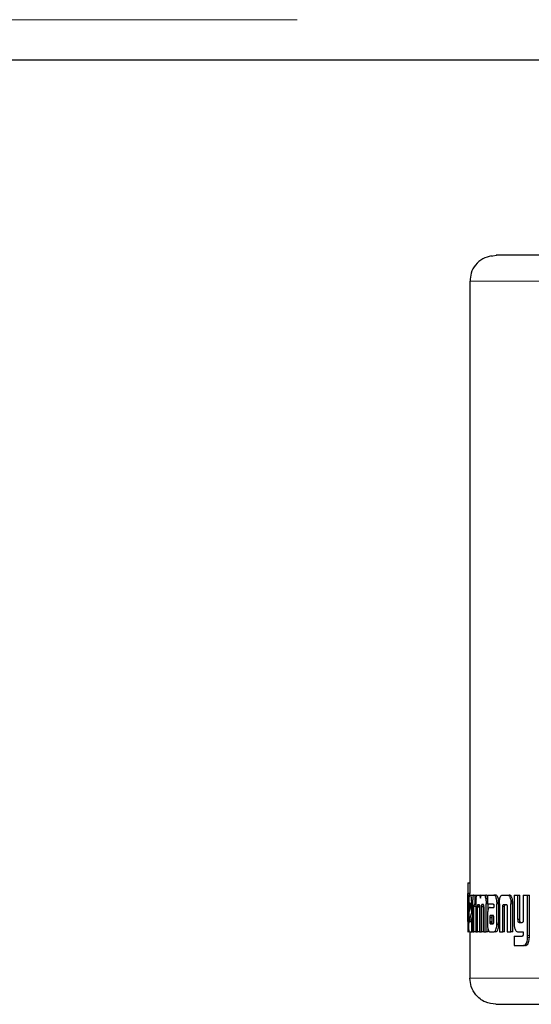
# Model space of a CAD drawing. Header units: millimetres. Extents: x 18 to 260, y 57 to 148.
# Tile 76 of 80: x 256.39 to 257.41, y 57.92 to 59.88. Entities that reach past the tile are written whole.
import ezdxf

# ---------------------------------------------------------------- set-up
doc = ezdxf.new("R2010")
doc.units = ezdxf.units.MM
doc.linetypes.add('PHANTOM', pattern=[12.7, 6.35, -1.27, 1.27, -1.27, 1.27, -1.27])

msp = doc.modelspace()

# ---------------------------------------------------------------- linework, layer by layer
at = {"color": 8, "linetype": 'PHANTOM', "lineweight": 18}
for p, q in [((232.8164, 59.8796), (258.9364, 59.8796)), ((257.3433, 59.4105), (257.3333, 59.4086)), ((257.29, 59.3585), (257.6695, 59.3585)), ((257.3754, 58.1185), (257.3718, 58.1185)), ((257.288, 58.0875), (257.2873, 58.0875)), ((257.3296, 58.0905), (257.3335, 58.0905)), ((257.3299, 58.0805), (257.3338, 58.0805)), ((257.3476, 58.0799), (257.3438, 58.0799)), ((257.4087, 58.0552), (257.4051, 58.0552)), ((257.4085, 58.0516), (257.405, 58.0516)), ((257.4293, 57.9704), (257.29, 57.9704))]:
    msp.add_line(p, q, dxfattribs=at)
at = {"color": 7, "linetype": 'Continuous', "lineweight": 25}
for p, q in [((232.8164, 59.7996), (258.9364, 59.7996)), ((257.29, 59.3585), (257.29, 58.1603)), ((257.286, 58.16), (257.286, 58.063)), ((257.2861, 58.1603), (257.2861, 58.16)), ((257.2861, 58.1603), (257.287, 58.1603)), ((257.287, 58.1393), (257.287, 58.1603)), ((257.287, 58.1603), (257.291, 58.1603)), ((257.291, 58.1393), (257.291, 58.1603)), ((257.286, 58.0878), (257.286, 58.1352)), ((257.29, 58.1352), (257.286, 58.1352)), ((257.2861, 58.1393), (257.287, 58.1393)), ((257.291, 58.1393), (257.287, 58.1393)), ((257.2892, 58.136), (257.2918, 58.136)), ((257.2918, 58.136), (257.2958, 58.136)), ((257.296, 58.1359), (257.2958, 58.136)), ((257.2982, 58.136), (257.3002, 58.136)), ((257.3002, 58.136), (257.3002, 58.1174)), ((257.3002, 58.136), (257.3042, 58.136)), ((257.3052, 58.136), (257.308, 58.136)), ((257.308, 58.136), (257.312, 58.136)), ((257.3131, 58.1351), (257.312, 58.136)), ((257.3145, 58.136), (257.318, 58.136)), ((257.318, 58.136), (257.3218, 58.136)), ((257.3252, 58.136), (257.3252, 58.1183)), ((257.3252, 58.136), (257.3377, 58.136)), ((257.3377, 58.136), (257.3415, 58.136)), ((257.3426, 58.1357), (257.3388, 58.1357)), ((257.3551, 58.136), (257.3648, 58.136)), ((257.3648, 58.136), (257.3685, 58.136)), ((257.378, 58.136), (257.378, 58.0813)), ((257.378, 58.136), (257.3859, 58.136)), ((257.3859, 58.0871), (257.3859, 58.136)), ((257.3859, 58.136), (257.3895, 58.136)), ((257.3895, 58.0871), (257.3895, 58.136)), ((257.3965, 58.136), (257.3965, 58.0859)), ((257.3965, 58.136), (257.4051, 58.136)), ((257.4051, 58.0552), (257.4051, 58.136)), ((257.4051, 58.136), (257.4087, 58.136)), ((257.4087, 58.0552), (257.4087, 58.136)), ((257.2865, 58.1188), (257.2865, 58.088)), ((257.2865, 58.1188), (257.2873, 58.1188)), ((257.2873, 58.0875), (257.2873, 58.1188)), ((257.288, 58.1186), (257.288, 58.0799)), ((257.2893, 58.1147), (257.2893, 58.1039)), ((257.2893, 58.1147), (257.2918, 58.1147)), ((257.2893, 58.1039), (257.2918, 58.1128)), ((257.2913, 58.1197), (257.2897, 58.1197)), ((257.2918, 58.1128), (257.2918, 58.1145)), ((257.2938, 58.1012), (257.2938, 58.1186)), ((257.2955, 58.1186), (257.2938, 58.1186)), ((257.2954, 58.1171), (257.2954, 58.0627)), ((257.2982, 58.0627), (257.2982, 58.1134)), ((257.302, 58.1134), (257.2982, 58.1134)), ((257.3002, 58.1174), (257.2989, 58.1174)), ((257.302, 58.1174), (257.3002, 58.1174)), ((257.302, 58.1184), (257.302, 58.0627)), ((257.3094, 58.113), (257.3054, 58.113)), ((257.3064, 58.1174), (257.3083, 58.1174)), ((257.3091, 58.1126), (257.3091, 58.0627)), ((257.3133, 58.0627), (257.3133, 58.1126)), ((257.3172, 58.1126), (257.3133, 58.1126)), ((257.3169, 58.117), (257.3139, 58.117)), ((257.3144, 58.1174), (257.3163, 58.1174)), ((257.3172, 58.0627), (257.3172, 58.1126)), ((257.3252, 58.1283), (257.3217, 58.1283)), ((257.3224, 58.0627), (257.3224, 58.1184)), ((257.3252, 58.1184), (257.3224, 58.1184)), ((257.3252, 58.1183), (257.3365, 58.1183)), ((257.3262, 58.1058), (257.3263, 58.1184)), ((257.3378, 58.1155), (257.3378, 58.1145)), ((257.3378, 58.1134), (257.3378, 58.1115)), ((257.3438, 58.122), (257.3475, 58.122)), ((257.3438, 58.0799), (257.3439, 58.1187)), ((257.3476, 58.1187), (257.3439, 58.1187)), ((257.3476, 58.0799), (257.3476, 58.1187)), ((257.3489, 58.1185), (257.3489, 58.0627)), ((257.3555, 58.0627), (257.3555, 58.1133)), ((257.3592, 58.1133), (257.3555, 58.1133)), ((257.3577, 58.1174), (257.3621, 58.1174)), ((257.3592, 58.0627), (257.3592, 58.1133)), ((257.3753, 58.1219), (257.3716, 58.1219)), ((257.3716, 58.1219), (257.3718, 58.1185)), ((257.3718, 58.0627), (257.3718, 58.1185)), ((257.3754, 58.0627), (257.3754, 58.1185)), ((257.2893, 58.0858), (257.2938, 58.1012)), ((257.2933, 58.0858), (257.2954, 58.0932)), ((257.2954, 58.1012), (257.2938, 58.1012)), ((257.3055, 58.0627), (257.3054, 58.1118)), ((257.3091, 58.1118), (257.3054, 58.1118)), ((257.3176, 58.1118), (257.3176, 58.0627)), ((257.3251, 58.0941), (257.3251, 58.0792)), ((257.3302, 58.1115), (257.3378, 58.1115)), ((257.3307, 58.0953), (257.3305, 58.0951)), ((257.3305, 58.0951), (257.3343, 58.0951)), ((257.331, 58.0953), (257.3307, 58.0953)), ((257.3362, 58.0954), (257.331, 58.0953)), ((257.331, 58.0953), (257.3348, 58.0953)), ((257.3345, 58.0953), (257.3343, 58.0951)), ((257.3365, 58.0953), (257.3348, 58.0953)), ((257.3644, 58.1122), (257.3644, 58.0627)), ((257.2861, 58.0836), (257.2863, 58.0836)), ((257.2933, 58.0858), (257.2893, 58.0858)), ((257.2896, 58.083), (257.2938, 58.083)), ((257.2938, 58.0627), (257.2938, 58.083)), ((257.2938, 58.083), (257.2954, 58.083)), ((257.3296, 58.0916), (257.3296, 58.0905)), ((257.3296, 58.0916), (257.3335, 58.0916)), ((257.3296, 58.0905), (257.3296, 58.083)), ((257.3296, 58.083), (257.3335, 58.083)), ((257.3308, 58.0789), (257.3346, 58.0789)), ((257.3311, 58.0787), (257.3363, 58.0788)), ((257.3335, 58.0916), (257.3335, 58.0905)), ((257.3335, 58.0905), (257.3335, 58.083)), ((257.3378, 58.0831), (257.3377, 58.0912)), ((257.3475, 58.0765), (257.3438, 58.0765)), ((257.3895, 58.0871), (257.3859, 58.0871)), ((257.3881, 58.0813), (257.394, 58.0813)), ((257.2861, 58.0627), (257.2861, 58.063)), ((257.2861, 58.0627), (257.2865, 58.0627)), ((257.2892, 58.0627), (257.2865, 58.0627)), ((257.2892, 58.0627), (257.2938, 58.0627)), ((257.29, 58.0627), (257.29, 57.9704)), ((257.2954, 58.0627), (257.2938, 58.0627)), ((257.2954, 58.0627), (257.2982, 58.0627)), ((257.302, 58.0627), (257.2982, 58.0627)), ((257.302, 58.0627), (257.3055, 58.0627)), ((257.3091, 58.0627), (257.3055, 58.0627)), ((257.3091, 58.0627), (257.3133, 58.0627)), ((257.3172, 58.0627), (257.3133, 58.0627)), ((257.3176, 58.0627), (257.3224, 58.0627)), ((257.3262, 58.0627), (257.3224, 58.0627)), ((257.3262, 58.0627), (257.3262, 58.0683)), ((257.3305, 58.0627), (257.3384, 58.0627)), ((257.3421, 58.0627), (257.3384, 58.0627)), ((257.3489, 58.0627), (257.3555, 58.0627)), ((257.3592, 58.0627), (257.3555, 58.0627)), ((257.3644, 58.0627), (257.3718, 58.0627)), ((257.3754, 58.0627), (257.3718, 58.0627)), ((257.378, 58.0539), (257.378, 58.0353)), ((257.378, 58.0539), (257.3942, 58.0539)), ((257.3858, 58.0627), (257.3965, 58.0627)), ((257.3965, 58.0627), (257.3965, 58.0584)), ((257.378, 58.0353), (257.397, 58.0353)), ((257.4006, 58.0353), (257.397, 58.0353)), ((257.4023, 58.0357), (257.3987, 58.0357)), ((257.4006, 58.0353), (257.4023, 58.0357))]:
    msp.add_line(p, q, dxfattribs=at)
at = {"color": 7, "linetype": 'Continuous', "lineweight": 25, "flags": 128}
msp.add_lwpolyline([(257.3336, 59.4088), (257.3359, 59.4095), (257.3433, 59.4105)], dxfattribs=at)
at = {"color": 7, "linetype": 'Continuous', "lineweight": 25}
for points, knots in [([(257.3332, 59.4095), (257.3273, 59.4078), (257.3151, 59.4043), (257.3006, 59.3916), (257.2915, 59.3753), (257.2908, 59.364), (257.2905, 59.3585)], [0, 0, 0, 0, 0.246056, 0.499804, 0.753441, 1, 1, 1, 1]), ([(257.7019, 59.4105), (257.6739, 59.4105), (257.6173, 59.4105), (257.5432, 59.4105), (257.4781, 59.4105), (257.4246, 59.4105), (257.3836, 59.4105), (257.3562, 59.4105), (257.3415, 59.4105), (257.3427, 59.4105), (257.3433, 59.4105)], [0, 0, 0, 0, 0.121921, 0.246443, 0.372763, 0.5, 0.627238, 0.753557, 0.87808, 1, 1, 1, 1]), ([(257.286, 58.1352), (257.286, 58.1359), (257.286, 58.137), (257.2861, 58.1383), (257.2861, 58.1391), (257.2861, 58.1392), (257.2861, 58.1393)], [0, 0, 0, 0, 0.336232, 0.550428, 0.765327, 1, 1, 1, 1]), ([(257.2892, 58.136), (257.289, 58.1357), (257.2887, 58.1353), (257.2883, 58.1315), (257.2881, 58.1266), (257.288, 58.1221), (257.288, 58.1194), (257.288, 58.1186)], [0, 0, 0, 0, 0.242818, 0.487165, 0.701511, 0.91994, 1, 1, 1, 1]), ([(257.29, 58.136), (257.29, 58.1364), (257.29, 58.1373), (257.2901, 58.1383), (257.2901, 58.1391), (257.2901, 58.1392), (257.2901, 58.1393)], [0, 0, 0, 0, 0.250645, 0.498096, 0.746637, 1, 1, 1, 1]), ([(257.2938, 58.1186), (257.2938, 58.1209), (257.2937, 58.1253), (257.2933, 58.1307), (257.2927, 58.1345), (257.2922, 58.1359), (257.2919, 58.1359), (257.2918, 58.136)], [0, 0, 0, 0, 0.242778, 0.486955, 0.70085, 0.920381, 1, 1, 1, 1]), ([(257.2982, 58.136), (257.2978, 58.1358), (257.2971, 58.1356), (257.2963, 58.1329), (257.2958, 58.1294), (257.2955, 58.124), (257.2955, 58.1198), (257.2954, 58.1171)], [0, 0, 0, 0, 0.266693, 0.429119, 0.592546, 0.740995, 1, 1, 1, 1]), ([(257.3024, 58.1283), (257.3027, 58.1301), (257.3032, 58.1334), (257.3042, 58.1357), (257.3049, 58.1359), (257.3052, 58.136)], [0, 0, 0, 0, 0.406328, 0.724573, 1, 1, 1, 1]), ([(257.308, 58.136), (257.3086, 58.1358), (257.3095, 58.1356), (257.3105, 58.1331), (257.311, 58.1309), (257.3112, 58.1296), (257.3112, 58.1295)], [0, 0, 0, 0, 0.4832195, 0.7260168, 0.9699644, 1, 1, 1, 1]), ([(257.3112, 58.1295), (257.3114, 58.1306), (257.3117, 58.1329), (257.3129, 58.1356), (257.3138, 58.1358), (257.3145, 58.136)], [0, 0, 0, 0, 0.24942, 0.499529, 1, 1, 1, 1]), ([(257.318, 58.136), (257.3185, 58.1358), (257.3195, 58.1355), (257.3209, 58.1325), (257.3215, 58.1297), (257.3217, 58.1283)], [0, 0, 0, 0, 0.38568, 0.6921314, 1, 1, 1, 1]), ([(257.3256, 58.1283), (257.3252, 58.1302), (257.3245, 58.1336), (257.323, 58.1357), (257.3222, 58.1359), (257.3218, 58.136)], [0, 0, 0, 0, 0.425511, 0.744481, 1, 1, 1, 1]), ([(257.3388, 58.1357), (257.3386, 58.1358), (257.3383, 58.1359), (257.3379, 58.136), (257.3377, 58.136)], [0, 0, 0, 0, 0.4998071, 1, 1, 1, 1]), ([(257.3438, 58.122), (257.3436, 58.124), (257.3433, 58.1276), (257.3422, 58.1317), (257.3407, 58.1346), (257.3395, 58.1353), (257.3388, 58.1357)], [0, 0, 0, 0, 0.282946, 0.488434, 0.693703, 1, 1, 1, 1]), ([(257.3426, 58.1357), (257.3424, 58.1358), (257.3421, 58.1359), (257.3417, 58.136), (257.3415, 58.136)], [0, 0, 0, 0, 0.500163, 1, 1, 1, 1]), ([(257.3475, 58.122), (257.3474, 58.124), (257.3471, 58.1276), (257.346, 58.1317), (257.3445, 58.1346), (257.3433, 58.1353), (257.3426, 58.1357)], [0, 0, 0, 0, 0.282882, 0.488491, 0.693931, 1, 1, 1, 1]), ([(257.3489, 58.1219), (257.3491, 58.124), (257.3494, 58.1276), (257.3505, 58.1319), (257.352, 58.1348), (257.3536, 58.1359), (257.3547, 58.1359), (257.3551, 58.136)], [0, 0, 0, 0, 0.259959, 0.447483, 0.635325, 0.880904, 1, 1, 1, 1]), ([(257.3648, 58.136), (257.3656, 58.1359), (257.3668, 58.1357), (257.3684, 58.1343), (257.3694, 58.1327), (257.3703, 58.1305), (257.3712, 58.127), (257.3715, 58.1239), (257.3716, 58.1219)], [0, 0, 0, 0, 0.250372, 0.375665, 0.500809, 0.622445, 0.750727, 1, 1, 1, 1]), ([(257.3753, 58.1219), (257.3751, 58.1239), (257.3749, 58.127), (257.374, 58.1305), (257.3731, 58.1327), (257.3721, 58.1343), (257.3705, 58.1357), (257.3693, 58.1359), (257.3685, 58.136)], [0, 0, 0, 0, 0.249752, 0.378222, 0.499825, 0.624928, 0.750058, 1, 1, 1, 1]), ([(257.2897, 58.1197), (257.2897, 58.1196), (257.2896, 58.1194), (257.2894, 58.1182), (257.2893, 58.1167), (257.2893, 58.1154), (257.2893, 58.1148), (257.2893, 58.1147)], [0, 0, 0, 0, 0.272019, 0.519288, 0.755434, 0.96506, 1, 1, 1, 1]), ([(257.2918, 58.1145), (257.2918, 58.1153), (257.2918, 58.1165), (257.2917, 58.118), (257.2916, 58.1189), (257.2914, 58.1196), (257.2913, 58.1196), (257.2913, 58.1197)], [0, 0, 0, 0, 0.273298, 0.436294, 0.600561, 0.749591, 1, 1, 1, 1]), ([(257.2989, 58.1174), (257.2988, 58.1173), (257.2986, 58.117), (257.2984, 58.1163), (257.2982, 58.1152), (257.2982, 58.1142), (257.2982, 58.1136), (257.2982, 58.1134)], [0, 0, 0, 0, 0.278856, 0.561702, 0.735022, 0.908869, 1, 1, 1, 1]), ([(257.3024, 58.1283), (257.3023, 58.127), (257.3021, 58.1249), (257.302, 58.1215), (257.302, 58.1194), (257.302, 58.1184)], [0, 0, 0, 0, 0.3956736, 0.69472, 1, 1, 1, 1]), ([(257.3054, 58.113), (257.3055, 58.1139), (257.3056, 58.1153), (257.3058, 58.1166), (257.3061, 58.1173), (257.3063, 58.1173), (257.3064, 58.1174)], [0, 0, 0, 0, 0.3690679, 0.5677705, 0.7664682, 1, 1, 1, 1]), ([(257.3054, 58.1118), (257.3054, 58.1119), (257.3054, 58.1121), (257.3054, 58.1125), (257.3054, 58.1128), (257.3054, 58.113)], [0, 0, 0, 0, 0.259825, 0.51923, 1, 1, 1, 1]), ([(257.3083, 58.1174), (257.3084, 58.1171), (257.3087, 58.1168), (257.3089, 58.1157), (257.3091, 58.1144), (257.3091, 58.1134), (257.3091, 58.1128), (257.3091, 58.1126)], [0, 0, 0, 0, 0.326415, 0.527566, 0.728872, 0.941256, 1, 1, 1, 1]), ([(257.3133, 58.1126), (257.3133, 58.1133), (257.3133, 58.1145), (257.3135, 58.1159), (257.3137, 58.1166), (257.3139, 58.1169), (257.3139, 58.117)], [0, 0, 0, 0, 0.369371, 0.615326, 0.860688, 1, 1, 1, 1]), ([(257.3139, 58.117), (257.314, 58.117), (257.3141, 58.1172), (257.3142, 58.1173), (257.3143, 58.1173), (257.3144, 58.1174)], [0, 0, 0, 0, 0.3375634, 0.6674281, 1, 1, 1, 1]), ([(257.3163, 58.1174), (257.3164, 58.1173), (257.3167, 58.1173), (257.317, 58.1169), (257.3172, 58.1163), (257.3173, 58.116)], [0, 0, 0, 0, 0.344361, 0.69247, 1, 1, 1, 1]), ([(257.3172, 58.1126), (257.3172, 58.1133), (257.3172, 58.1144), (257.3173, 58.1152), (257.3174, 58.1155)], [0, 0, 0, 0, 0.66842, 1, 1, 1, 1]), ([(257.3173, 58.116), (257.3173, 58.1156), (257.3175, 58.1146), (257.3176, 58.113), (257.3176, 58.1121), (257.3176, 58.1118)], [0, 0, 0, 0, 0.3649146, 0.8119388, 1, 1, 1, 1]), ([(257.3217, 58.1283), (257.3219, 58.1267), (257.3222, 58.1244), (257.3224, 58.1209), (257.3224, 58.1192), (257.3224, 58.1184)], [0, 0, 0, 0, 0.499141, 0.749503, 1, 1, 1, 1]), ([(257.3365, 58.1183), (257.3367, 58.1182), (257.337, 58.1181), (257.3373, 58.1176), (257.3376, 58.1169), (257.3377, 58.1162), (257.3378, 58.1157), (257.3378, 58.1155)], [0, 0, 0, 0, 0.264994, 0.531996, 0.718814, 0.867147, 1, 1, 1, 1]), ([(257.3378, 58.1145), (257.3378, 58.1144), (257.3378, 58.1141), (257.3378, 58.1138), (257.3378, 58.1135), (257.3378, 58.1134)], [0, 0, 0, 0, 0.35963, 0.67768, 1, 1, 1, 1]), ([(257.3438, 58.122), (257.3438, 58.1216), (257.3438, 58.121), (257.3438, 58.1199), (257.3438, 58.1192), (257.3439, 58.1187)], [0, 0, 0, 0, 0.308546, 0.616948, 1, 1, 1, 1]), ([(257.3476, 58.1187), (257.3476, 58.1191), (257.3476, 58.1197), (257.3476, 58.1208), (257.3476, 58.1216), (257.3475, 58.122)], [0, 0, 0, 0, 0.308369, 0.616721, 1, 1, 1, 1]), ([(257.3489, 58.1185), (257.3489, 58.1188), (257.3489, 58.1195), (257.3489, 58.1206), (257.3489, 58.1214), (257.3489, 58.1219)], [0, 0, 0, 0, 0.292059, 0.584198, 1, 1, 1, 1]), ([(257.3555, 58.1133), (257.3555, 58.1139), (257.3556, 58.115), (257.356, 58.1162), (257.3565, 58.117), (257.3571, 58.1173), (257.3575, 58.1174), (257.3577, 58.1174)], [0, 0, 0, 0, 0.237923, 0.403518, 0.568018, 0.841413, 1, 1, 1, 1]), ([(257.3592, 58.1133), (257.3593, 58.114), (257.3594, 58.1151), (257.3598, 58.1162), (257.3603, 58.117), (257.3609, 58.1173), (257.3613, 58.1174), (257.3614, 58.1174)], [0, 0, 0, 0, 0.250099, 0.416693, 0.581969, 0.859688, 1, 1, 1, 1]), ([(257.3621, 58.1174), (257.3623, 58.1173), (257.3628, 58.1173), (257.3635, 58.1167), (257.364, 58.1157), (257.3642, 58.1146), (257.3643, 58.1137), (257.3643, 58.1133)], [0, 0, 0, 0, 0.247665, 0.497807, 0.672717, 0.848185, 1, 1, 1, 1]), ([(257.3643, 58.1133), (257.3644, 58.1132), (257.3644, 58.113), (257.3644, 58.1126), (257.3644, 58.1124), (257.3644, 58.1122)], [0, 0, 0, 0, 0.356969, 0.675709, 1, 1, 1, 1]), ([(257.3754, 58.1185), (257.3754, 58.1188), (257.3754, 58.1195), (257.3754, 58.1206), (257.3753, 58.1214), (257.3753, 58.1219)], [0, 0, 0, 0, 0.291956, 0.58383, 1, 1, 1, 1]), ([(257.3302, 58.1115), (257.3294, 58.1113), (257.3281, 58.111), (257.3266, 58.1079), (257.3257, 58.104), (257.3252, 58.0992), (257.3252, 58.0959), (257.3251, 58.0941)], [0, 0, 0, 0, 0.288837, 0.467651, 0.646825, 0.816012, 1, 1, 1, 1]), ([(257.3305, 58.0951), (257.3304, 58.0951), (257.3302, 58.0949), (257.3299, 58.0944), (257.3297, 58.0934), (257.3297, 58.0924), (257.3296, 58.0918), (257.3296, 58.0916)], [0, 0, 0, 0, 0.216595, 0.399928, 0.583085, 0.901196, 1, 1, 1, 1]), ([(257.3343, 58.0951), (257.3342, 58.0951), (257.334, 58.0949), (257.3338, 58.0944), (257.3336, 58.0934), (257.3335, 58.0924), (257.3335, 58.0918), (257.3335, 58.0916)], [0, 0, 0, 0, 0.21568, 0.398737, 0.581489, 0.899972, 1, 1, 1, 1]), ([(257.337, 58.0948), (257.3369, 58.095), (257.3367, 58.0953), (257.3364, 58.0953), (257.3363, 58.0954), (257.3362, 58.0954)], [0, 0, 0, 0, 0.436174, 0.716554, 1, 1, 1, 1]), ([(257.3377, 58.0912), (257.3377, 58.0916), (257.3377, 58.0922), (257.3377, 58.093), (257.3376, 58.0937), (257.3373, 58.0942), (257.3371, 58.0946), (257.337, 58.0948)], [0, 0, 0, 0, 0.2632782, 0.4110332, 0.5150591, 0.7376012, 1, 1, 1, 1]), ([(257.286, 58.0862), (257.286, 58.0864), (257.286, 58.0867), (257.286, 58.0872), (257.286, 58.0876), (257.286, 58.0878)], [0, 0, 0, 0, 0.335001, 0.666333, 1, 1, 1, 1]), ([(257.2861, 58.0836), (257.2861, 58.0838), (257.2861, 58.0841), (257.2861, 58.0849), (257.286, 58.0858), (257.286, 58.0862)], [0, 0, 0, 0, 0.335083, 0.673356, 1, 1, 1, 1]), ([(257.2865, 58.088), (257.2865, 58.0872), (257.2865, 58.0859), (257.2864, 58.0847), (257.2864, 58.0839), (257.2864, 58.0837), (257.2863, 58.0837), (257.2863, 58.0836)], [0, 0, 0, 0, 0.275901, 0.404911, 0.533741, 0.866554, 1, 1, 1, 1]), ([(257.2865, 58.0627), (257.2866, 58.0628), (257.2867, 58.063), (257.2869, 58.0655), (257.2871, 58.0694), (257.2872, 58.0726), (257.2872, 58.0742)], [0, 0, 0, 0, 0.331207, 0.554509, 0.7789, 1, 1, 1, 1]), ([(257.2872, 58.0742), (257.2873, 58.0753), (257.2873, 58.0774), (257.2873, 58.0819), (257.2873, 58.0853), (257.2873, 58.0875)], [0, 0, 0, 0, 0.259643, 0.50935, 1, 1, 1, 1]), ([(257.2892, 58.0627), (257.289, 58.0629), (257.2887, 58.0633), (257.2883, 58.0672), (257.2881, 58.0721), (257.288, 58.0766), (257.288, 58.0793), (257.288, 58.0799)], [0, 0, 0, 0, 0.246552, 0.49486, 0.706875, 0.924834, 1, 1, 1, 1]), ([(257.2896, 58.083), (257.2895, 58.083), (257.2895, 58.0831), (257.2894, 58.0835), (257.2894, 58.084), (257.2893, 58.0848), (257.2893, 58.0854), (257.2893, 58.0858)], [0, 0, 0, 0, 0.368607, 0.509913, 0.608595, 0.7384, 1, 1, 1, 1]), ([(257.2936, 58.083), (257.2935, 58.083), (257.2935, 58.083), (257.2934, 58.0833), (257.2934, 58.0837), (257.2933, 58.0845), (257.2933, 58.0853), (257.2933, 58.0858)], [0, 0, 0, 0, 0.28996, 0.427071, 0.537163, 0.648334, 1, 1, 1, 1]), ([(257.3251, 58.0792), (257.3251, 58.0789), (257.3251, 58.0782), (257.3252, 58.0771), (257.3252, 58.0764), (257.3252, 58.0759)], [0, 0, 0, 0, 0.304928, 0.609921, 1, 1, 1, 1]), ([(257.3252, 58.0759), (257.3254, 58.0736), (257.3257, 58.0698), (257.3268, 58.0658), (257.3283, 58.0633), (257.3296, 58.0627), (257.3304, 58.0627), (257.3305, 58.0627)], [0, 0, 0, 0, 0.281036, 0.468266, 0.654645, 0.95899, 1, 1, 1, 1]), ([(257.3296, 58.083), (257.3297, 58.0826), (257.3297, 58.0818), (257.3298, 58.081), (257.3299, 58.0806), (257.3299, 58.0805)], [0, 0, 0, 0, 0.394585, 0.860833, 1, 1, 1, 1]), ([(257.3299, 58.0805), (257.33, 58.0801), (257.3302, 58.0795), (257.3305, 58.0791), (257.3307, 58.0789), (257.3308, 58.0789)], [0, 0, 0, 0, 0.467435, 0.730471, 1, 1, 1, 1]), ([(257.3308, 58.0789), (257.3308, 58.0788), (257.3309, 58.0788), (257.331, 58.0787), (257.331, 58.0787), (257.3311, 58.0787)], [0, 0, 0, 0, 0.360548, 0.678043, 1, 1, 1, 1]), ([(257.3335, 58.083), (257.3335, 58.0827), (257.3335, 58.0821), (257.3336, 58.0813), (257.3337, 58.0808), (257.3338, 58.0805)], [0, 0, 0, 0, 0.337404, 0.597297, 1, 1, 1, 1]), ([(257.3338, 58.0805), (257.3338, 58.0802), (257.334, 58.0796), (257.3343, 58.0791), (257.3345, 58.0789), (257.3346, 58.0789)], [0, 0, 0, 0, 0.304659, 0.726954, 1, 1, 1, 1]), ([(257.3363, 58.0788), (257.3364, 58.0788), (257.3367, 58.0789), (257.3371, 58.0793), (257.3373, 58.0799), (257.3374, 58.0802)], [0, 0, 0, 0, 0.3403176, 0.6829414, 1, 1, 1, 1]), ([(257.3374, 58.0802), (257.3375, 58.0805), (257.3376, 58.081), (257.3378, 58.082), (257.3378, 58.0827), (257.3378, 58.0831)], [0, 0, 0, 0, 0.332391, 0.667321, 1, 1, 1, 1]), ([(257.3384, 58.0627), (257.3391, 58.0629), (257.3404, 58.0633), (257.3421, 58.0668), (257.3433, 58.0712), (257.3436, 58.0747), (257.3438, 58.0765)], [0, 0, 0, 0, 0.2967915, 0.5341832, 0.7716194, 1, 1, 1, 1]), ([(257.3421, 58.0627), (257.3429, 58.0629), (257.3442, 58.0633), (257.3459, 58.0668), (257.347, 58.0712), (257.3474, 58.0747), (257.3475, 58.0765)], [0, 0, 0, 0, 0.2954743, 0.5325777, 0.7697412, 1, 1, 1, 1]), ([(257.3438, 58.0765), (257.3438, 58.0768), (257.3438, 58.0775), (257.3438, 58.0786), (257.3438, 58.0794), (257.3438, 58.0799)], [0, 0, 0, 0, 0.294855, 0.58987, 1, 1, 1, 1]), ([(257.3475, 58.0765), (257.3475, 58.0768), (257.3476, 58.0775), (257.3476, 58.0786), (257.3476, 58.0794), (257.3476, 58.0799)], [0, 0, 0, 0, 0.291968, 0.584038, 1, 1, 1, 1]), ([(257.378, 58.0813), (257.378, 58.0799), (257.378, 58.0775), (257.3783, 58.0739), (257.3788, 58.072), (257.379, 58.071)], [0, 0, 0, 0, 0.3762804, 0.6810532, 1, 1, 1, 1]), ([(257.3881, 58.0813), (257.3878, 58.0813), (257.3873, 58.0814), (257.3867, 58.0821), (257.3862, 58.0833), (257.386, 58.085), (257.3859, 58.0864), (257.3859, 58.0871)], [0, 0, 0, 0, 0.231472, 0.386847, 0.542822, 0.744811, 1, 1, 1, 1]), ([(257.3917, 58.0813), (257.3914, 58.0813), (257.3909, 58.0814), (257.3903, 58.0821), (257.3898, 58.0833), (257.3896, 58.085), (257.3895, 58.0863), (257.3895, 58.0871)], [0, 0, 0, 0, 0.226063, 0.381917, 0.53848, 0.738048, 1, 1, 1, 1]), ([(257.3945, 58.0814), (257.3944, 58.0814), (257.3943, 58.0813), (257.3941, 58.0813), (257.394, 58.0813), (257.394, 58.0813)], [0, 0, 0, 0, 0.359516, 0.677991, 1, 1, 1, 1]), ([(257.3965, 58.0859), (257.3965, 58.0852), (257.3964, 58.0841), (257.3959, 58.0827), (257.3952, 58.0818), (257.3947, 58.0815), (257.3945, 58.0814)], [0, 0, 0, 0, 0.292488, 0.511547, 0.731196, 1, 1, 1, 1]), ([(257.379, 58.071), (257.3797, 58.0688), (257.3809, 58.0651), (257.3836, 58.0628), (257.3851, 58.0627), (257.3858, 58.0627)], [0, 0, 0, 0, 0.432502, 0.722614, 1, 1, 1, 1]), ([(257.3946, 58.054), (257.3946, 58.054), (257.3945, 58.0539), (257.3943, 58.0539), (257.3942, 58.0539), (257.3942, 58.0539)], [0, 0, 0, 0, 0.355608, 0.675346, 1, 1, 1, 1]), ([(257.3965, 58.0584), (257.3965, 58.0577), (257.3963, 58.0565), (257.3958, 58.0552), (257.3953, 58.0544), (257.3948, 58.0541), (257.3946, 58.054)], [0, 0, 0, 0, 0.316249, 0.554898, 0.793029, 1, 1, 1, 1]), ([(257.405, 58.0516), (257.405, 58.0519), (257.4051, 58.0526), (257.4051, 58.0538), (257.4051, 58.0547), (257.4051, 58.0552)], [0, 0, 0, 0, 0.2751199, 0.5504075, 1, 1, 1, 1]), ([(257.4085, 58.0516), (257.4086, 58.0519), (257.4086, 58.0526), (257.4086, 58.0538), (257.4087, 58.0547), (257.4087, 58.0552)], [0, 0, 0, 0, 0.272413, 0.544971, 1, 1, 1, 1]), ([(257.397, 58.0353), (257.3971, 58.0353), (257.3975, 58.0353), (257.398, 58.0354), (257.3985, 58.0356), (257.3987, 58.0357)], [0, 0, 0, 0, 0.260058, 0.520339, 1, 1, 1, 1]), ([(257.3987, 58.0357), (257.3998, 58.0364), (257.4016, 58.0377), (257.4035, 58.042), (257.4046, 58.0466), (257.4049, 58.0499), (257.405, 58.0516)], [0, 0, 0, 0, 0.315372, 0.545611, 0.774788, 1, 1, 1, 1]), ([(257.4023, 58.0357), (257.4033, 58.0364), (257.4051, 58.0377), (257.407, 58.042), (257.4081, 58.0466), (257.4084, 58.0499), (257.4085, 58.0516)], [0, 0, 0, 0, 0.314564, 0.544767, 0.773941, 1, 1, 1, 1]), ([(257.3421, 57.9184), (257.3347, 57.9193), (257.3194, 57.9212), (257.3019, 57.9353), (257.2918, 57.9528), (257.2906, 57.9647), (257.29, 57.9704)], [0, 0, 0, 0, 0.270262, 0.56243, 0.789738, 1, 1, 1, 1]), ([(257.3421, 57.9184), (257.3435, 57.9184), (257.3464, 57.9184), (257.3696, 57.9184), (257.4066, 57.9184), (257.4595, 57.9184), (257.5023, 57.9184), (257.5305, 57.9184), (257.5328, 57.9184)], [0, 0, 0, 0, 0.193178, 0.389373, 0.587371, 0.785657, 0.982568, 1, 1, 1, 1])]:
    msp.add_open_spline(points, degree=3, knots=knots, dxfattribs=at)

doc.saveas('drawing.dxf')
